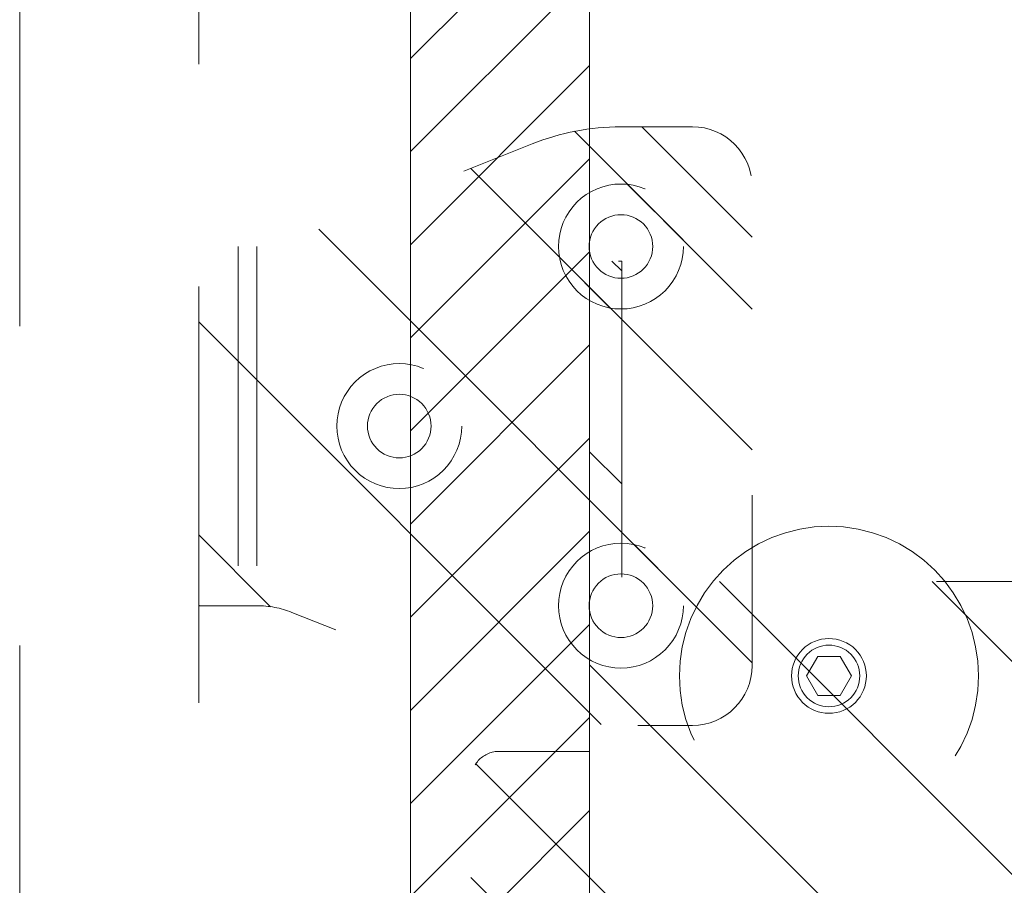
# Model space of a CAD drawing. Header units: inches. Extents: x -467 to -292, y -214 to 28.
# Tile 16 of 81: x -392.69 to -388.57, y -42.17 to -38.56. Entities that reach past the tile are written whole.
import ezdxf

# ---------------------------------------------------------------- set-up
doc = ezdxf.new("R2010")
doc.units = ezdxf.units.IN
doc.header["$LTSCALE"] = 32
doc.header["$MEASUREMENT"] = 0
doc.linetypes.add('Dash Style-1', pattern=[0.083328, 0.041656, -0.041672])
for name, color, linetype, lineweight in [('DashLine', 7, 'Dash Style-1', 13), ('DashLineFill', 7, 'Dash Style-1', 13), ('Drawing', 7, 'Continuous', 18), ('Metal-Black', 7, 'Continuous', 18), ('None', 7, 'Continuous', 18), ('SolidLine', 7, 'Continuous', 15), ('Wood_1-H', 7, 'Continuous', 13)]:
    doc.layers.add(name, color=color, linetype=linetype, lineweight=lineweight)
doc.layers.add('Electrical', color=1, linetype='Dash Style-1', lineweight=15, true_color=0xff0000)
pattern_1 = [(45, (0, 0), (-1.61301565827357, 1.935715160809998), []), (45, (-1.0608, 1.0608), (-0.4723460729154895, 0.4167612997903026), [])]

# ---------------------------------------------------------------- blocks, each defined once
blk = doc.blocks.new('1BP8DW-Leveler (2D)')
at = {"layer": 'DashLine', "flags": 128}
for points in [[(0.625, -1.786516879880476e-14), (0.6219904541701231, -0.06126071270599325), (0.6129908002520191, -0.1219314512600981), (0.5980877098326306, -0.1814279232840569), (0.5774247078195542, -0.2391771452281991), (0.551200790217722, -0.2946229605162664), (0.5196685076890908, -0.3472313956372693), (0.4831315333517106, -0.3964958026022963), (0.4419417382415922, -0.4419417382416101), (0.3964958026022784, -0.4831315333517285), (0.3472313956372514, -0.5196685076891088), (0.2946229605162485, -0.5512007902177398), (0.2391771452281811, -0.5774247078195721), (0.181427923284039, -0.5980877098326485), (0.1219314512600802, -0.612990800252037), (0.06126071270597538, -0.6219904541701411), (0, -0.625000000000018), (-0.06126071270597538, -0.6219904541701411), (-0.1219314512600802, -0.612990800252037), (-0.181427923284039, -0.5980877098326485), (-0.2391771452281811, -0.5774247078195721), (-0.2946229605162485, -0.5512007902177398), (-0.3472313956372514, -0.5196685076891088), (-0.3964958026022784, -0.4831315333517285), (-0.4419417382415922, -0.4419417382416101), (-0.4831315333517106, -0.3964958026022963), (-0.5196685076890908, -0.3472313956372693), (-0.551200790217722, -0.2946229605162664), (-0.5774247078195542, -0.2391771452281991), (-0.5980877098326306, -0.1814279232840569), (-0.6129908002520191, -0.1219314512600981), (-0.6219904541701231, -0.06126071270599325), (-0.625, -1.786516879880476e-14), (-0.6219904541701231, 0.06126071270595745), (-0.6129908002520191, 0.1219314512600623), (-0.5980877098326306, 0.1814279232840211), (-0.5774247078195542, 0.2391771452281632), (-0.551200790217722, 0.2946229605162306), (-0.5196685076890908, 0.3472313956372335), (-0.4831315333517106, 0.3964958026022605), (-0.4419417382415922, 0.4419417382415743), (-0.3964958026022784, 0.4831315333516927), (-0.3472313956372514, 0.5196685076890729), (-0.2946229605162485, 0.5512007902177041), (-0.2391771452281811, 0.5774247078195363), (-0.181427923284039, 0.5980877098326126), (-0.1219314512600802, 0.6129908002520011), (-0.06126071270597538, 0.6219904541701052), (0, 0.6249999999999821), (0.06126071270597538, 0.6219904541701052), (0.1219314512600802, 0.6129908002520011), (0.181427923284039, 0.5980877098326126), (0.2391771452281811, 0.5774247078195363), (0.2946229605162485, 0.5512007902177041), (0.3472313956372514, 0.5196685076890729), (0.3964958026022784, 0.4831315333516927), (0.4419417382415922, 0.4419417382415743), (0.4831315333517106, 0.3964958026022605), (0.5196685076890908, 0.3472313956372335), (0.551200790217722, 0.2946229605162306), (0.5774247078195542, 0.2391771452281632), (0.5980877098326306, 0.1814279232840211), (0.6129908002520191, 0.1219314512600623), (0.6219904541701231, 0.06126071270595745)], [(0, 0.1562499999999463), (0.01531517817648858, 0.1554976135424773), (0.03048286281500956, 0.1532477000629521), (0.04535698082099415, 0.1495219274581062), (0.05979428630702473, 0.1443561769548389), (0.07365574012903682, 0.1378001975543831), (0.08680784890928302, 0.129917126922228), (0.09912395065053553, 0.1207828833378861), (0.1104854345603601, 0.1104854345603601), (0.1207828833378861, 0.09912395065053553), (0.129917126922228, 0.08680784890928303), (0.1378001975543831, 0.0736557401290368), (0.1443561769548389, 0.05979428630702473), (0.1495219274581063, 0.04535698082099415), (0.1532477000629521, 0.03048286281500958), (0.1554976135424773, 0.01531517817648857), (0.1562499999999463, 9.56755311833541e-18), (0.1554976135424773, -0.01531517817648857), (0.1532477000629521, -0.03048286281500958), (0.1495219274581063, -0.04535698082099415), (0.1443561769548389, -0.05979428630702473), (0.1378001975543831, -0.0736557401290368), (0.129917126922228, -0.08680784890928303), (0.1207828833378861, -0.09912395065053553), (0.1104854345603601, -0.1104854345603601), (0.09912395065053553, -0.1207828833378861), (0.08680784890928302, -0.129917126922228), (0.07365574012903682, -0.1378001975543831), (0.05979428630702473, -0.1443561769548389), (0.04535698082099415, -0.1495219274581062), (0.03048286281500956, -0.1532477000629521), (0.01531517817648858, -0.1554976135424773), (0, -0.1562499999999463), (-0.01531517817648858, -0.1554976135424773), (-0.03048286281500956, -0.1532477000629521), (-0.04535698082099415, -0.1495219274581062), (-0.05979428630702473, -0.1443561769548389), (-0.07365574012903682, -0.1378001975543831), (-0.08680784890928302, -0.129917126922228), (-0.09912395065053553, -0.1207828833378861), (-0.1104854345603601, -0.1104854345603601), (-0.1207828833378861, -0.09912395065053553), (-0.129917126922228, -0.08680784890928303), (-0.1378001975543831, -0.0736557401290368), (-0.1443561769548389, -0.05979428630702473), (-0.1495219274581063, -0.04535698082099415), (-0.1532477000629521, -0.03048286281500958), (-0.1554976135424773, -0.01531517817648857), (-0.1562499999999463, 9.56755311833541e-18), (-0.1554976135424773, 0.01531517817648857), (-0.1532477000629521, 0.03048286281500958), (-0.1495219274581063, 0.04535698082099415), (-0.1443561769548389, 0.05979428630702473), (-0.1378001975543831, 0.0736557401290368), (-0.129917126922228, 0.08680784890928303), (-0.1207828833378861, 0.09912395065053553), (-0.1104854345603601, 0.1104854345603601), (-0.09912395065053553, 0.1207828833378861), (-0.08680784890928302, 0.129917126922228), (-0.07365574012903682, 0.1378001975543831), (-0.05979428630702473, 0.1443561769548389), (-0.04535698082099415, 0.1495219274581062), (-0.03048286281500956, 0.1532477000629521), (-0.01531517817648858, 0.1554976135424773)], [(5.740531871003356e-18, 0.09374999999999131), (-0.08118988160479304, 0.04687499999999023), (-0.08118988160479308, -0.04687500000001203), (-1.722159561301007e-17, -0.09375000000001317), (0.08118988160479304, -0.04687500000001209), (0.08118988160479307, 0.0468749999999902)]]:
    blk.add_lwpolyline(points, close=True, dxfattribs=at)
blk = doc.blocks.new('1BRPX5-Util_Bkt_Sm-F (2D)')
at = {"layer": 'DashLineFill', "linetype": 'Continuous', "lineweight": 13}
h = blk.add_hatch(dxfattribs=at)
h.set_pattern_fill('Steel', color=253, style=0, pattern_type=2)
h.set_pattern_definition(pattern_1)
edge = h.paths.add_edge_path()
edge.add_line((-4.468503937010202, 4.413385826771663), (-3.12992125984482, 4.413385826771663))
edge.add_line((-3.12992125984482, 4.413385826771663), (-3.12992125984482, -1.854330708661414))
edge.add_line((-3.12992125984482, -1.854330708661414), (-4.468503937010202, -1.854330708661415))
edge.add_line((-4.468503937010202, -1.854330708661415), (-4.468503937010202, -1.988188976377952))
edge.add_line((-4.468503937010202, -1.988188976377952), (-2.421259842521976, -1.988188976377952))
edge.add_line((-2.421259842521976, -1.988188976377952), (-2.421259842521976, -2.366141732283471))
edge.add_arc((-2.303149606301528, -2.366141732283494), 0.1181102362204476, 179.9999999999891, 270.000000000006)
edge.add_line((-2.303149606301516, -2.484251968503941), (2.303149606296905, -2.484251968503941))
edge.add_arc((2.303149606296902, -2.366141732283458), 0.1181102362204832, 270.0000000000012, 359.9999999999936)
edge.add_line((2.421259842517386, -2.366141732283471), (2.421259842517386, -1.988188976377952))
edge.add_line((2.421259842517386, -1.988188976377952), (4.468503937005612, -1.988188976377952))
edge.add_line((4.468503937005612, -1.988188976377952), (4.468503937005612, -1.854330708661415))
edge.add_line((4.468503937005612, -1.854330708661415), (3.12992125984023, -1.854330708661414))
edge.add_line((3.12992125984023, -1.854330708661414), (3.12992125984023, 4.413385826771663))
edge.add_line((3.12992125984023, 4.413385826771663), (4.468503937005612, 4.413385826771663))
edge.add_line((4.468503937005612, 4.413385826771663), (4.468503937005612, 4.547244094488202))
edge.add_line((4.468503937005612, 4.547244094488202), (2.421259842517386, 4.547244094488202))
edge.add_line((2.421259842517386, 4.547244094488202), (2.421259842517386, 4.925196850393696))
edge.add_arc((2.303149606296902, 4.925196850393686), 0.1181102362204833, 5.365542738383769e-12, 89.99999999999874)
edge.add_line((2.303149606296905, 5.043307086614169), (-2.303149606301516, 5.043307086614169))
edge.add_arc((-2.303149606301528, 4.92519685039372), 0.1181102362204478, 89.99999999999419, 180.0000000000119)
edge.add_line((-2.421259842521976, 4.925196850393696), (-2.421259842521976, 4.547244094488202))
edge.add_line((-2.421259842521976, 4.547244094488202), (-4.468503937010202, 4.547244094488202))
edge.add_line((-4.468503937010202, 4.547244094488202), (-4.468503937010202, 4.413385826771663))
at = {"layer": 'DashLineFill', "flags": 128}
blk.add_lwpolyline([(-4.468503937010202, 4.413385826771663), (-3.12992125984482, 4.413385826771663), (-3.12992125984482, -1.854330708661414), (-4.468503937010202, -1.854330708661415), (-4.468503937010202, -1.988188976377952), (-2.421259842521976, -1.988188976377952), (-2.421259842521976, -2.366141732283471, 0.4142135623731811), (-2.303149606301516, -2.484251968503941), (2.303149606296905, -2.484251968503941, 0.4142135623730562), (2.421259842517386, -2.366141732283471), (2.421259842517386, -1.988188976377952), (4.468503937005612, -1.988188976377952), (4.468503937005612, -1.854330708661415), (3.12992125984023, -1.854330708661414), (3.12992125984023, 4.413385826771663), (4.468503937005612, 4.413385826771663), (4.468503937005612, 4.547244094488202), (2.421259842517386, 4.547244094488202), (2.421259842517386, 4.925196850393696, 0.4142135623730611), (2.303149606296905, 5.043307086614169), (-2.303149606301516, 5.043307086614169, 0.4142135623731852), (-2.421259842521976, 4.925196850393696), (-2.421259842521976, 4.547244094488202), (-4.468503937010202, 4.547244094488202)], format="xyb", close=True, dxfattribs=at)
at = {"layer": 'SolidLine', "flags": 128}
blk.add_lwpolyline([(2.736220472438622, 3.418744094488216), (2.723625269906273, 3.419362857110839), (2.711151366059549, 3.421213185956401), (2.698918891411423, 3.424277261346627), (2.687045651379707, 3.428525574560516), (2.675645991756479, 3.433917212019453), (2.664829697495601, 3.44040024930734), (2.654700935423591, 3.447912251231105), (2.645357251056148, 3.456380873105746), (2.636888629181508, 3.465724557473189), (2.629376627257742, 3.475853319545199), (2.622893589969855, 3.486669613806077), (2.617501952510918, 3.498069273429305), (2.61325363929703, 3.50994251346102), (2.610189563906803, 3.522174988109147), (2.608339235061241, 3.534648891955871), (2.607720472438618, 3.54724409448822), (2.608339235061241, 3.559839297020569), (2.610189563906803, 3.572313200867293), (2.61325363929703, 3.584545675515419), (2.617501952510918, 3.596418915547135), (2.622893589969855, 3.607818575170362), (2.629376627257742, 3.618634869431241), (2.636888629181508, 3.628763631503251), (2.645357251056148, 3.638107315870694), (2.654700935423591, 3.646575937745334), (2.664829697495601, 3.6540879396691), (2.675645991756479, 3.660570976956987), (2.687045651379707, 3.665962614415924), (2.698918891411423, 3.670210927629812), (2.711151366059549, 3.673275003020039), (2.723625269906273, 3.675125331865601), (2.736220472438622, 3.675744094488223), (2.748815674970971, 3.675125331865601), (2.761289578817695, 3.673275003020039), (2.773522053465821, 3.670210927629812), (2.785395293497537, 3.665962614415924), (2.796794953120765, 3.660570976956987), (2.807611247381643, 3.6540879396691), (2.817740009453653, 3.646575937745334), (2.827083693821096, 3.638107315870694), (2.835552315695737, 3.628763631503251), (2.843064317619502, 3.618634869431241), (2.849547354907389, 3.607818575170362), (2.854938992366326, 3.596418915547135), (2.859187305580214, 3.584545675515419), (2.862251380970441, 3.572313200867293), (2.864101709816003, 3.559839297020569), (2.864720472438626, 3.54724409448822), (2.864101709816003, 3.534648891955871), (2.862251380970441, 3.522174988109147), (2.859187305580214, 3.50994251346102), (2.854938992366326, 3.498069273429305), (2.849547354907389, 3.486669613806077), (2.843064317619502, 3.475853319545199), (2.835552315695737, 3.465724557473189), (2.827083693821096, 3.456380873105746), (2.817740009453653, 3.447912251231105), (2.807611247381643, 3.44040024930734), (2.796794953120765, 3.433917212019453), (2.785395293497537, 3.428525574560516), (2.773522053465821, 3.424277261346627), (2.761289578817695, 3.421213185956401), (2.748815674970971, 3.419362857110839)], close=True, dxfattribs=at)
at = {"layer": 'Metal-Black', "color": 7}
blk.add_blockref('1BP8DW-Leveler (2D)', (2.736220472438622, 3.547244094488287), dxfattribs=at)
blk = doc.blocks.new('Group-53')
at = {"layer": 'Electrical', "linetype": 'Continuous', "lineweight": 5, "true_color": 0xdd0000}
h = blk.add_hatch(dxfattribs=at)
h.set_pattern_fill('ElectricalHatch', color=12, style=0, pattern_type=2)
h.set_pattern_definition([(45, (0, 0), (-0.3333333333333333, -0.7222222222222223), [])])
h.paths.add_polyline_path([(3.090551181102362, -71.22047244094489), (3.090551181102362, -61.27952755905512), (3.838582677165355, -61.27952755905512), (3.838582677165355, -71.22047244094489)])
at = {"layer": 'Electrical', "flags": 128}
blk.add_lwpolyline([(3.090551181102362, -71.22047244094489), (3.090551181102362, -61.27952755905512), (3.838582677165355, -61.27952755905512), (3.838582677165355, -71.22047244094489)], close=True, dxfattribs=at)
at = {"layer": 'SolidLine', "flags": 128}
for points in [[(3.090551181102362, -75.74803149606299), (3.090551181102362, -0.7480314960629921), (3.838582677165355, -0.7480314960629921), (3.838582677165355, -75.74803149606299)], [(3.838582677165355, -75.74803149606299), (3.838582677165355, -0.7480314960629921), (11.2007874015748, -0.7480314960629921), (11.2007874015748, -75.74803149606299)]]:
    blk.add_lwpolyline(points, close=True, dxfattribs=at)
at = {"layer": 'Wood_1-H', "color": 7, "rotation": 90}
blk.add_blockref('1BRPX5-Util_Bkt_Sm-F (2D)', (8.385826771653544, -70.51181102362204), dxfattribs=at)
blk = doc.blocks.new('Group-86')
at = {"layer": 'DashLineFill', "linetype": 'Continuous', "lineweight": 13}
h = blk.add_hatch(dxfattribs=at)
h.set_pattern_fill('Steel', color=253, style=0, pattern_type=2)
h.set_pattern_definition(pattern_1)
h.paths.add_polyline_path([(0.7499999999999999, 2.025511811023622), (0.7755770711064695, 2.024255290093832), (0.8009078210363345, 2.020497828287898), (0.8257483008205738, 2.01427561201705), (0.8498592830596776, 2.005648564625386), (0.87300856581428, 1.994699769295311), (0.8949732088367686, 1.981534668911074), (0.9155416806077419, 1.96628005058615), (0.9345158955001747, 1.949082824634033), (0.951713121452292, 1.9301086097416), (0.9669677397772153, 1.909540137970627), (0.9801328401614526, 1.887575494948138), (0.9910816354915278, 1.864426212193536), (0.9997086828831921, 1.840315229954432), (1.00593089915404, 1.815474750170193), (1.009688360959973, 1.790144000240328), (1.010944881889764, 1.764566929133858), (1.009688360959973, 1.738989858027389), (1.00593089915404, 1.713659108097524), (0.9997086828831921, 1.688818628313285), (0.9910816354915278, 1.664707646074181), (0.9801328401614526, 1.641558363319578), (0.9669677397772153, 1.61959372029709), (0.951713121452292, 1.599025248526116), (0.9345158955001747, 1.580051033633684), (0.9155416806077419, 1.562853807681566), (0.8949732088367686, 1.547599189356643), (0.87300856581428, 1.534434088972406), (0.8498592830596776, 1.523485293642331), (0.8257483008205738, 1.514858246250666), (0.8009078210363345, 1.508636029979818), (0.7755770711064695, 1.504878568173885), (0.7499999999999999, 1.503622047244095), (0.7244229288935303, 1.504878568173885), (0.6990921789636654, 1.508636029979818), (0.6742516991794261, 1.514858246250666), (0.6501407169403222, 1.523485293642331), (0.6269914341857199, 1.534434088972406), (0.6050267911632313, 1.547599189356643), (0.5844583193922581, 1.562853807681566), (0.5654841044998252, 1.580051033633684), (0.5482868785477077, 1.599025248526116), (0.5330322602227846, 1.61959372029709), (0.5198671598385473, 1.641558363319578), (0.5089183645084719, 1.664707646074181), (0.5002913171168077, 1.688818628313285), (0.4940691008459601, 1.713659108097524), (0.4903116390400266, 1.738989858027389), (0.4890551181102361, 1.764566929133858), (0.4903116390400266, 1.790144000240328), (0.4940691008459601, 1.815474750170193), (0.5002913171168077, 1.840315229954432), (0.5089183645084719, 1.864426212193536), (0.5198671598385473, 1.887575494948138), (0.5330322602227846, 1.909540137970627), (0.5482868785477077, 1.9301086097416), (0.5654841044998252, 1.949082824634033), (0.5844583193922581, 1.96628005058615), (0.6050267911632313, 1.981534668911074), (0.6269914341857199, 1.994699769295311), (0.6501407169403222, 2.005648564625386), (0.6742516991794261, 2.01427561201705), (0.6990921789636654, 2.020497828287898), (0.7244229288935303, 2.024255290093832)])
h = blk.add_hatch(dxfattribs=at)
h.set_pattern_fill('Steel', color=253, style=0, pattern_type=2)
h.set_pattern_definition(pattern_1)
h.paths.add_polyline_path([(0.7499999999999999, 1.89744094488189), (0.7630239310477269, 1.8968011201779), (0.7759224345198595, 1.894887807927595), (0.7885712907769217, 1.891719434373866), (0.8008486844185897, 1.887326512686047), (0.8126363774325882, 1.881751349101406), (0.8238208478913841, 1.875047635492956), (0.8342943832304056, 1.867279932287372), (0.8439561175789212, 1.85852304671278), (0.8527130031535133, 1.848861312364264), (0.8604807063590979, 1.838387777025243), (0.8671844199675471, 1.827203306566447), (0.8727595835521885, 1.815415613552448), (0.877152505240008, 1.80313821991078), (0.8803208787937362, 1.790489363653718), (0.8822341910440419, 1.777590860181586), (0.8828740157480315, 1.764566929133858), (0.8822341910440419, 1.751542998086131), (0.8803208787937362, 1.738644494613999), (0.877152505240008, 1.725995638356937), (0.8727595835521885, 1.713718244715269), (0.8671844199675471, 1.70193055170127), (0.8604807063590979, 1.690746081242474), (0.8527130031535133, 1.680272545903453), (0.8439561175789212, 1.670610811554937), (0.8342943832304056, 1.661853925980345), (0.8238208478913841, 1.65408622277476), (0.8126363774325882, 1.647382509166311), (0.8008486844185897, 1.64180734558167), (0.7885712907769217, 1.63741442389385), (0.7759224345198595, 1.634246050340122), (0.7630239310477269, 1.632332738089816), (0.7499999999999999, 1.631692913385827), (0.7369760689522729, 1.632332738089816), (0.7240775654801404, 1.634246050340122), (0.7114287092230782, 1.63741442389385), (0.6991513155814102, 1.64180734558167), (0.6873636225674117, 1.647382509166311), (0.6761791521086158, 1.65408622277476), (0.6657056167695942, 1.661853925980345), (0.6560438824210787, 1.670610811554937), (0.6472869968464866, 1.680272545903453), (0.6395192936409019, 1.690746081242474), (0.6328155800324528, 1.70193055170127), (0.6272404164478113, 1.713718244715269), (0.6228474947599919, 1.725995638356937), (0.6196791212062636, 1.738644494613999), (0.617765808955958, 1.751542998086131), (0.6171259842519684, 1.764566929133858), (0.617765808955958, 1.777590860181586), (0.6196791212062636, 1.790489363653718), (0.6228474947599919, 1.80313821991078), (0.6272404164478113, 1.815415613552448), (0.6328155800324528, 1.827203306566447), (0.6395192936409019, 1.838387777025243), (0.6472869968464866, 1.848861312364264), (0.6560438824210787, 1.85852304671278), (0.6657056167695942, 1.867279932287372), (0.6761791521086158, 1.875047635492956), (0.6873636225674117, 1.881751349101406), (0.6991513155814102, 1.887326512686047), (0.7114287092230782, 1.891719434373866), (0.7240775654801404, 1.894887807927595), (0.7369760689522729, 1.8968011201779)])
at = {"layer": 'DashLineFill', "flags": 128}
for points in [[(0.7499999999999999, 2.025511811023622), (0.7755770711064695, 2.024255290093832), (0.8009078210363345, 2.020497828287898), (0.8257483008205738, 2.01427561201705), (0.8498592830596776, 2.005648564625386), (0.87300856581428, 1.994699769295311), (0.8949732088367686, 1.981534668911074), (0.9155416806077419, 1.96628005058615), (0.9345158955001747, 1.949082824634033), (0.951713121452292, 1.9301086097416), (0.9669677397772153, 1.909540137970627), (0.9801328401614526, 1.887575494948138), (0.9910816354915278, 1.864426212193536), (0.9997086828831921, 1.840315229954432), (1.00593089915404, 1.815474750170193), (1.009688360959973, 1.790144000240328), (1.010944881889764, 1.764566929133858), (1.009688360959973, 1.738989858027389), (1.00593089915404, 1.713659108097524), (0.9997086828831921, 1.688818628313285), (0.9910816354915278, 1.664707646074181), (0.9801328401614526, 1.641558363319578), (0.9669677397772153, 1.61959372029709), (0.951713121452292, 1.599025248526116), (0.9345158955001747, 1.580051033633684), (0.9155416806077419, 1.562853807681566), (0.8949732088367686, 1.547599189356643), (0.87300856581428, 1.534434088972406), (0.8498592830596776, 1.523485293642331), (0.8257483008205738, 1.514858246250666), (0.8009078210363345, 1.508636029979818), (0.7755770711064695, 1.504878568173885), (0.7499999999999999, 1.503622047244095), (0.7244229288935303, 1.504878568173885), (0.6990921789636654, 1.508636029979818), (0.6742516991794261, 1.514858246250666), (0.6501407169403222, 1.523485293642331), (0.6269914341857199, 1.534434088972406), (0.6050267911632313, 1.547599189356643), (0.5844583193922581, 1.562853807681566), (0.5654841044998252, 1.580051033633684), (0.5482868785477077, 1.599025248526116), (0.5330322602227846, 1.61959372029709), (0.5198671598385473, 1.641558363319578), (0.5089183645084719, 1.664707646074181), (0.5002913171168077, 1.688818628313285), (0.4940691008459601, 1.713659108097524), (0.4903116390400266, 1.738989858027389), (0.4890551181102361, 1.764566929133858), (0.4903116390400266, 1.790144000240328), (0.4940691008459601, 1.815474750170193), (0.5002913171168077, 1.840315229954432), (0.5089183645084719, 1.864426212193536), (0.5198671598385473, 1.887575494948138), (0.5330322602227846, 1.909540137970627), (0.5482868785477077, 1.9301086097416), (0.5654841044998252, 1.949082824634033), (0.5844583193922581, 1.96628005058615), (0.6050267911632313, 1.981534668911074), (0.6269914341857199, 1.994699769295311), (0.6501407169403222, 2.005648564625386), (0.6742516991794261, 2.01427561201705), (0.6990921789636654, 2.020497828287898), (0.7244229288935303, 2.024255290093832)], [(0.7499999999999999, 1.89744094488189), (0.7630239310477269, 1.8968011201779), (0.7759224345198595, 1.894887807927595), (0.7885712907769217, 1.891719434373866), (0.8008486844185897, 1.887326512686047), (0.8126363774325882, 1.881751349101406), (0.8238208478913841, 1.875047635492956), (0.8342943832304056, 1.867279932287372), (0.8439561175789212, 1.85852304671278), (0.8527130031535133, 1.848861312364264), (0.8604807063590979, 1.838387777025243), (0.8671844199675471, 1.827203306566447), (0.8727595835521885, 1.815415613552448), (0.877152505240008, 1.80313821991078), (0.8803208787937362, 1.790489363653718), (0.8822341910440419, 1.777590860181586), (0.8828740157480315, 1.764566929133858), (0.8822341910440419, 1.751542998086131), (0.8803208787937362, 1.738644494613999), (0.877152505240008, 1.725995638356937), (0.8727595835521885, 1.713718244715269), (0.8671844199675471, 1.70193055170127), (0.8604807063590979, 1.690746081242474), (0.8527130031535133, 1.680272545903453), (0.8439561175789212, 1.670610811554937), (0.8342943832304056, 1.661853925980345), (0.8238208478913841, 1.65408622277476), (0.8126363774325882, 1.647382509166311), (0.8008486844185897, 1.64180734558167), (0.7885712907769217, 1.63741442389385), (0.7759224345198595, 1.634246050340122), (0.7630239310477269, 1.632332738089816), (0.7499999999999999, 1.631692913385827), (0.7369760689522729, 1.632332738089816), (0.7240775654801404, 1.634246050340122), (0.7114287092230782, 1.63741442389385), (0.6991513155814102, 1.64180734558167), (0.6873636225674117, 1.647382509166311), (0.6761791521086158, 1.65408622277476), (0.6657056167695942, 1.661853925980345), (0.6560438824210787, 1.670610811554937), (0.6472869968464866, 1.680272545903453), (0.6395192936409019, 1.690746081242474), (0.6328155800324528, 1.70193055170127), (0.6272404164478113, 1.713718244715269), (0.6228474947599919, 1.725995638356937), (0.6196791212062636, 1.738644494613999), (0.617765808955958, 1.751542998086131), (0.6171259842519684, 1.764566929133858), (0.617765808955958, 1.777590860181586), (0.6196791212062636, 1.790489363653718), (0.6228474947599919, 1.80313821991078), (0.6272404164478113, 1.815415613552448), (0.6328155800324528, 1.827203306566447), (0.6395192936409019, 1.838387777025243), (0.6472869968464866, 1.848861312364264), (0.6560438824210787, 1.85852304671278), (0.6657056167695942, 1.867279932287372), (0.6761791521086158, 1.875047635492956), (0.6873636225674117, 1.881751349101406), (0.6991513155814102, 1.887326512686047), (0.7114287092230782, 1.891719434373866), (0.7240775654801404, 1.894887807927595), (0.7369760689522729, 1.8968011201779)]]:
    blk.add_lwpolyline(points, close=True, dxfattribs=at)
blk = doc.blocks.new('Group-87')
at = {"layer": 'DashLineFill', "linetype": 'Continuous', "lineweight": 13}
h = blk.add_hatch(dxfattribs=at)
h.set_pattern_fill('Steel', color=253, style=0, pattern_type=2)
h.set_pattern_definition(pattern_1)
h.paths.add_polyline_path([(-0.7499999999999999, 2.025511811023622), (-0.7244229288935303, 2.024255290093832), (-0.6990921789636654, 2.020497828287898), (-0.6742516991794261, 2.01427561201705), (-0.6501407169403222, 2.005648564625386), (-0.6269914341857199, 1.994699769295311), (-0.6050267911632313, 1.981534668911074), (-0.5844583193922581, 1.96628005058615), (-0.5654841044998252, 1.949082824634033), (-0.5482868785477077, 1.9301086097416), (-0.5330322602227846, 1.909540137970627), (-0.5198671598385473, 1.887575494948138), (-0.5089183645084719, 1.864426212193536), (-0.5002913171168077, 1.840315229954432), (-0.4940691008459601, 1.815474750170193), (-0.4903116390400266, 1.790144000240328), (-0.4890551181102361, 1.764566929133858), (-0.4903116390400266, 1.738989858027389), (-0.4940691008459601, 1.713659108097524), (-0.5002913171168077, 1.688818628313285), (-0.5089183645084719, 1.664707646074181), (-0.5198671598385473, 1.641558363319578), (-0.5330322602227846, 1.61959372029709), (-0.5482868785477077, 1.599025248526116), (-0.5654841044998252, 1.580051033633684), (-0.5844583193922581, 1.562853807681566), (-0.6050267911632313, 1.547599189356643), (-0.6269914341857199, 1.534434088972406), (-0.6501407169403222, 1.523485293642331), (-0.6742516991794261, 1.514858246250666), (-0.6990921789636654, 1.508636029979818), (-0.7244229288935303, 1.504878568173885), (-0.7499999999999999, 1.503622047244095), (-0.7755770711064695, 1.504878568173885), (-0.8009078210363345, 1.508636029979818), (-0.8257483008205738, 1.514858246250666), (-0.8498592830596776, 1.523485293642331), (-0.87300856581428, 1.534434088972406), (-0.8949732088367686, 1.547599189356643), (-0.9155416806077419, 1.562853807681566), (-0.9345158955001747, 1.580051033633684), (-0.951713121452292, 1.599025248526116), (-0.9669677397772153, 1.61959372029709), (-0.9801328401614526, 1.641558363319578), (-0.9910816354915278, 1.664707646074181), (-0.9997086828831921, 1.688818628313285), (-1.00593089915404, 1.713659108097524), (-1.009688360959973, 1.738989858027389), (-1.010944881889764, 1.764566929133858), (-1.009688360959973, 1.790144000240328), (-1.00593089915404, 1.815474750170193), (-0.9997086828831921, 1.840315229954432), (-0.9910816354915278, 1.864426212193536), (-0.9801328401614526, 1.887575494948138), (-0.9669677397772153, 1.909540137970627), (-0.951713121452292, 1.9301086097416), (-0.9345158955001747, 1.949082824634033), (-0.9155416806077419, 1.96628005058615), (-0.8949732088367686, 1.981534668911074), (-0.87300856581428, 1.994699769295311), (-0.8498592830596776, 2.005648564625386), (-0.8257483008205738, 2.01427561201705), (-0.8009078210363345, 2.020497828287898), (-0.7755770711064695, 2.024255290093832)])
h = blk.add_hatch(dxfattribs=at)
h.set_pattern_fill('Steel', color=253, style=0, pattern_type=2)
h.set_pattern_definition(pattern_1)
h.paths.add_polyline_path([(-0.7499999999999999, 1.89744094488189), (-0.7369760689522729, 1.8968011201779), (-0.7240775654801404, 1.894887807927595), (-0.7114287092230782, 1.891719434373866), (-0.6991513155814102, 1.887326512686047), (-0.6873636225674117, 1.881751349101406), (-0.6761791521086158, 1.875047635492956), (-0.6657056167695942, 1.867279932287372), (-0.6560438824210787, 1.85852304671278), (-0.6472869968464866, 1.848861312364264), (-0.6395192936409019, 1.838387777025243), (-0.6328155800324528, 1.827203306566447), (-0.6272404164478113, 1.815415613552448), (-0.6228474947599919, 1.80313821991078), (-0.6196791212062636, 1.790489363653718), (-0.617765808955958, 1.777590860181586), (-0.6171259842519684, 1.764566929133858), (-0.617765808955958, 1.751542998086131), (-0.6196791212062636, 1.738644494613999), (-0.6228474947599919, 1.725995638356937), (-0.6272404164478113, 1.713718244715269), (-0.6328155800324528, 1.70193055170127), (-0.6395192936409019, 1.690746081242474), (-0.6472869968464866, 1.680272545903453), (-0.6560438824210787, 1.670610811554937), (-0.6657056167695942, 1.661853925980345), (-0.6761791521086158, 1.65408622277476), (-0.6873636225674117, 1.647382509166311), (-0.6991513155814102, 1.64180734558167), (-0.7114287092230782, 1.63741442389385), (-0.7240775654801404, 1.634246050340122), (-0.7369760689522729, 1.632332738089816), (-0.7499999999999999, 1.631692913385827), (-0.7630239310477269, 1.632332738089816), (-0.7759224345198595, 1.634246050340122), (-0.7885712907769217, 1.63741442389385), (-0.8008486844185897, 1.64180734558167), (-0.8126363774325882, 1.647382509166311), (-0.8238208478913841, 1.65408622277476), (-0.8342943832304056, 1.661853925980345), (-0.8439561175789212, 1.670610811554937), (-0.8527130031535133, 1.680272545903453), (-0.8604807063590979, 1.690746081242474), (-0.8671844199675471, 1.70193055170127), (-0.8727595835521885, 1.713718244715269), (-0.877152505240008, 1.725995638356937), (-0.8803208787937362, 1.738644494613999), (-0.8822341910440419, 1.751542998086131), (-0.8828740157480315, 1.764566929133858), (-0.8822341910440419, 1.777590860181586), (-0.8803208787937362, 1.790489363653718), (-0.877152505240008, 1.80313821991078), (-0.8727595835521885, 1.815415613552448), (-0.8671844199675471, 1.827203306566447), (-0.8604807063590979, 1.838387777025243), (-0.8527130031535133, 1.848861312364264), (-0.8439561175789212, 1.85852304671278), (-0.8342943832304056, 1.867279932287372), (-0.8238208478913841, 1.875047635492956), (-0.8126363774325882, 1.881751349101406), (-0.8008486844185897, 1.887326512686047), (-0.7885712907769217, 1.891719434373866), (-0.7759224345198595, 1.894887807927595), (-0.7630239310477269, 1.8968011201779)])
at = {"layer": 'DashLineFill', "flags": 128}
for points in [[(-0.7499999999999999, 2.025511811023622), (-0.7244229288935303, 2.024255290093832), (-0.6990921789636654, 2.020497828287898), (-0.6742516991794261, 2.01427561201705), (-0.6501407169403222, 2.005648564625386), (-0.6269914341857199, 1.994699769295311), (-0.6050267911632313, 1.981534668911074), (-0.5844583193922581, 1.96628005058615), (-0.5654841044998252, 1.949082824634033), (-0.5482868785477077, 1.9301086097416), (-0.5330322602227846, 1.909540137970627), (-0.5198671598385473, 1.887575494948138), (-0.5089183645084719, 1.864426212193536), (-0.5002913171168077, 1.840315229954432), (-0.4940691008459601, 1.815474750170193), (-0.4903116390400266, 1.790144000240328), (-0.4890551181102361, 1.764566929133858), (-0.4903116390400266, 1.738989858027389), (-0.4940691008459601, 1.713659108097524), (-0.5002913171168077, 1.688818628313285), (-0.5089183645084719, 1.664707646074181), (-0.5198671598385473, 1.641558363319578), (-0.5330322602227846, 1.61959372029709), (-0.5482868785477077, 1.599025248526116), (-0.5654841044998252, 1.580051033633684), (-0.5844583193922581, 1.562853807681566), (-0.6050267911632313, 1.547599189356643), (-0.6269914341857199, 1.534434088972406), (-0.6501407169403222, 1.523485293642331), (-0.6742516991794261, 1.514858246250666), (-0.6990921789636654, 1.508636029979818), (-0.7244229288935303, 1.504878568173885), (-0.7499999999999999, 1.503622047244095), (-0.7755770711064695, 1.504878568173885), (-0.8009078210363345, 1.508636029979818), (-0.8257483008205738, 1.514858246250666), (-0.8498592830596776, 1.523485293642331), (-0.87300856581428, 1.534434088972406), (-0.8949732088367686, 1.547599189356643), (-0.9155416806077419, 1.562853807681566), (-0.9345158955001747, 1.580051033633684), (-0.951713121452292, 1.599025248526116), (-0.9669677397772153, 1.61959372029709), (-0.9801328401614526, 1.641558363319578), (-0.9910816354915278, 1.664707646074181), (-0.9997086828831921, 1.688818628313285), (-1.00593089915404, 1.713659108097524), (-1.009688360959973, 1.738989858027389), (-1.010944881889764, 1.764566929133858), (-1.009688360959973, 1.790144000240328), (-1.00593089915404, 1.815474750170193), (-0.9997086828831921, 1.840315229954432), (-0.9910816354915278, 1.864426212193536), (-0.9801328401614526, 1.887575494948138), (-0.9669677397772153, 1.909540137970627), (-0.951713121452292, 1.9301086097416), (-0.9345158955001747, 1.949082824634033), (-0.9155416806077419, 1.96628005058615), (-0.8949732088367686, 1.981534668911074), (-0.87300856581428, 1.994699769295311), (-0.8498592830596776, 2.005648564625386), (-0.8257483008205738, 2.01427561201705), (-0.8009078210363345, 2.020497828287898), (-0.7755770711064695, 2.024255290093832)], [(-0.7499999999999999, 1.89744094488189), (-0.7369760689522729, 1.8968011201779), (-0.7240775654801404, 1.894887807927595), (-0.7114287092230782, 1.891719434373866), (-0.6991513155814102, 1.887326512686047), (-0.6873636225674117, 1.881751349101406), (-0.6761791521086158, 1.875047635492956), (-0.6657056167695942, 1.867279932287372), (-0.6560438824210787, 1.85852304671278), (-0.6472869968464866, 1.848861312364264), (-0.6395192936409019, 1.838387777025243), (-0.6328155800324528, 1.827203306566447), (-0.6272404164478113, 1.815415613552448), (-0.6228474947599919, 1.80313821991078), (-0.6196791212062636, 1.790489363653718), (-0.617765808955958, 1.777590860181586), (-0.6171259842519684, 1.764566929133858), (-0.617765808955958, 1.751542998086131), (-0.6196791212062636, 1.738644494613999), (-0.6228474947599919, 1.725995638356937), (-0.6272404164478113, 1.713718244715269), (-0.6328155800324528, 1.70193055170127), (-0.6395192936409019, 1.690746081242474), (-0.6472869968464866, 1.680272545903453), (-0.6560438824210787, 1.670610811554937), (-0.6657056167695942, 1.661853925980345), (-0.6761791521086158, 1.65408622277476), (-0.6873636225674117, 1.647382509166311), (-0.6991513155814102, 1.64180734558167), (-0.7114287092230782, 1.63741442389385), (-0.7240775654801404, 1.634246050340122), (-0.7369760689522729, 1.632332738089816), (-0.7499999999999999, 1.631692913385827), (-0.7630239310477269, 1.632332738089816), (-0.7759224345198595, 1.634246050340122), (-0.7885712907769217, 1.63741442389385), (-0.8008486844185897, 1.64180734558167), (-0.8126363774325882, 1.647382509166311), (-0.8238208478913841, 1.65408622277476), (-0.8342943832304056, 1.661853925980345), (-0.8439561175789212, 1.670610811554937), (-0.8527130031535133, 1.680272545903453), (-0.8604807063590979, 1.690746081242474), (-0.8671844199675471, 1.70193055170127), (-0.8727595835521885, 1.713718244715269), (-0.877152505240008, 1.725995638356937), (-0.8803208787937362, 1.738644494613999), (-0.8822341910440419, 1.751542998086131), (-0.8828740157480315, 1.764566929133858), (-0.8822341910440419, 1.777590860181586), (-0.8803208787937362, 1.790489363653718), (-0.877152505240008, 1.80313821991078), (-0.8727595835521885, 1.815415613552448), (-0.8671844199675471, 1.827203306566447), (-0.8604807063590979, 1.838387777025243), (-0.8527130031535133, 1.848861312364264), (-0.8439561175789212, 1.85852304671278), (-0.8342943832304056, 1.867279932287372), (-0.8238208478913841, 1.875047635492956), (-0.8126363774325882, 1.881751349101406), (-0.8008486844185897, 1.887326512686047), (-0.7885712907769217, 1.891719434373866), (-0.7759224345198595, 1.894887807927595), (-0.7630239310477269, 1.8968011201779)]]:
    blk.add_lwpolyline(points, close=True, dxfattribs=at)
blk = doc.blocks.new('Group-88')
at = {"layer": 'DashLineFill', "linetype": 'Continuous', "lineweight": 13}
h = blk.add_hatch(dxfattribs=at)
h.set_pattern_fill('Steel', color=253, style=0, pattern_type=2)
h.set_pattern_definition(pattern_1)
h.paths.add_polyline_path([(0, 1.099133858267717), (0.02557707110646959, 1.097877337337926), (0.05090782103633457, 1.094119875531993), (0.07574830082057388, 1.087897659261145), (0.09985928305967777, 1.079270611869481), (0.12300856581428, 1.068321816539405), (0.1449732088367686, 1.055156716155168), (0.1655416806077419, 1.039902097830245), (0.1845158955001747, 1.022704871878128), (0.2017131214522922, 1.003730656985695), (0.2169677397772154, 0.9831621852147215), (0.2301328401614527, 0.9611975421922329), (0.2410816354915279, 0.9380482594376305), (0.2497086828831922, 0.9139372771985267), (0.2559308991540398, 0.8890967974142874), (0.2596883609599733, 0.8637660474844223), (0.2609448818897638, 0.8381889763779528), (0.2596883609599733, 0.8126119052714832), (0.2559308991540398, 0.7872811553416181), (0.2497086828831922, 0.7624406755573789), (0.2410816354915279, 0.738329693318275), (0.2301328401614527, 0.7151804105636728), (0.2169677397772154, 0.6932157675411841), (0.2017131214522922, 0.6726472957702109), (0.1845158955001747, 0.653673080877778), (0.1655416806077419, 0.6364758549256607), (0.1449732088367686, 0.6212212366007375), (0.12300856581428, 0.6080561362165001), (0.09985928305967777, 0.5971073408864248), (0.07574830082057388, 0.5884802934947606), (0.05090782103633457, 0.5822580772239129), (0.02557707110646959, 0.5785006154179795), (0, 0.5772440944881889), (-0.02557707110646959, 0.5785006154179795), (-0.05090782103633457, 0.5822580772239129), (-0.07574830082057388, 0.5884802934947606), (-0.09985928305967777, 0.5971073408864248), (-0.12300856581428, 0.6080561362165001), (-0.1449732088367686, 0.6212212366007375), (-0.1655416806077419, 0.6364758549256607), (-0.1845158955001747, 0.653673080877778), (-0.2017131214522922, 0.6726472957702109), (-0.2169677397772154, 0.6932157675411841), (-0.2301328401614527, 0.7151804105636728), (-0.2410816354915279, 0.738329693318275), (-0.2497086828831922, 0.7624406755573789), (-0.2559308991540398, 0.7872811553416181), (-0.2596883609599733, 0.8126119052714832), (-0.2609448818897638, 0.8381889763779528), (-0.2596883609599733, 0.8637660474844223), (-0.2559308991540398, 0.8890967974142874), (-0.2497086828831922, 0.9139372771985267), (-0.2410816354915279, 0.9380482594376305), (-0.2301328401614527, 0.9611975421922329), (-0.2169677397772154, 0.9831621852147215), (-0.2017131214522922, 1.003730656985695), (-0.1845158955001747, 1.022704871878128), (-0.1655416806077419, 1.039902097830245), (-0.1449732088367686, 1.055156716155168), (-0.12300856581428, 1.068321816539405), (-0.09985928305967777, 1.079270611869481), (-0.07574830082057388, 1.087897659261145), (-0.05090782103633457, 1.094119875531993), (-0.02557707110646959, 1.097877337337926)])
h = blk.add_hatch(dxfattribs=at)
h.set_pattern_fill('Steel', color=253, style=0, pattern_type=2)
h.set_pattern_definition(pattern_1)
h.paths.add_polyline_path([(0, 0.9710629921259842), (0.01302393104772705, 0.9704231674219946), (0.02592243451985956, 0.968509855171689), (0.03857129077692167, 0.9653414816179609), (0.0508486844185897, 0.9609485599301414), (0.06263637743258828, 0.9553733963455), (0.07382084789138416, 0.9486696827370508), (0.08429438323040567, 0.940901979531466), (0.0939561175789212, 0.9321450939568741), (0.1027130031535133, 0.9224833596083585), (0.1104807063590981, 0.9120098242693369), (0.1171844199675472, 0.9008253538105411), (0.1227595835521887, 0.8890376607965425), (0.1271525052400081, 0.8767602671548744), (0.1303208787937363, 0.8641114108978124), (0.1322341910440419, 0.8512129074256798), (0.1328740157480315, 0.8381889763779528), (0.1322341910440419, 0.8251650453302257), (0.1303208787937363, 0.8122665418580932), (0.1271525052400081, 0.7996176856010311), (0.1227595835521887, 0.7873402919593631), (0.1171844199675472, 0.7755525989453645), (0.1104807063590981, 0.7643681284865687), (0.1027130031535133, 0.753894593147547), (0.0939561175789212, 0.7442328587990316), (0.08429438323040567, 0.7354759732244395), (0.07382084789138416, 0.7277082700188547), (0.06263637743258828, 0.7210045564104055), (0.0508486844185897, 0.7154293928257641), (0.03857129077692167, 0.7110364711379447), (0.02592243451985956, 0.7078680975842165), (0.01302393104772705, 0.7059547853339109), (0, 0.7053149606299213), (-0.01302393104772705, 0.7059547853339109), (-0.02592243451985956, 0.7078680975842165), (-0.03857129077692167, 0.7110364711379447), (-0.0508486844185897, 0.7154293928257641), (-0.06263637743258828, 0.7210045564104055), (-0.07382084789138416, 0.7277082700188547), (-0.08429438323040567, 0.7354759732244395), (-0.0939561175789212, 0.7442328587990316), (-0.1027130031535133, 0.753894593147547), (-0.1104807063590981, 0.7643681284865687), (-0.1171844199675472, 0.7755525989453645), (-0.1227595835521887, 0.7873402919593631), (-0.1271525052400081, 0.7996176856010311), (-0.1303208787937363, 0.8122665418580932), (-0.1322341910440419, 0.8251650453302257), (-0.1328740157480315, 0.8381889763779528), (-0.1322341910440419, 0.8512129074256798), (-0.1303208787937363, 0.8641114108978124), (-0.1271525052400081, 0.8767602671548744), (-0.1227595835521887, 0.8890376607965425), (-0.1171844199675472, 0.9008253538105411), (-0.1104807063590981, 0.9120098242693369), (-0.1027130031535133, 0.9224833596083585), (-0.0939561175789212, 0.9321450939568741), (-0.08429438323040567, 0.940901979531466), (-0.07382084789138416, 0.9486696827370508), (-0.06263637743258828, 0.9553733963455), (-0.0508486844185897, 0.9609485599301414), (-0.03857129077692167, 0.9653414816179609), (-0.02592243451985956, 0.968509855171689), (-0.01302393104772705, 0.9704231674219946)])
at = {"layer": 'DashLineFill', "flags": 128}
for points in [[(0, 1.099133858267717), (0.02557707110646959, 1.097877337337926), (0.05090782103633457, 1.094119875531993), (0.07574830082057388, 1.087897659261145), (0.09985928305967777, 1.079270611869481), (0.12300856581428, 1.068321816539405), (0.1449732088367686, 1.055156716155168), (0.1655416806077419, 1.039902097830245), (0.1845158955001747, 1.022704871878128), (0.2017131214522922, 1.003730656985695), (0.2169677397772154, 0.9831621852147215), (0.2301328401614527, 0.9611975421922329), (0.2410816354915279, 0.9380482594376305), (0.2497086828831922, 0.9139372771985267), (0.2559308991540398, 0.8890967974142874), (0.2596883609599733, 0.8637660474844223), (0.2609448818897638, 0.8381889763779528), (0.2596883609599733, 0.8126119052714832), (0.2559308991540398, 0.7872811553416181), (0.2497086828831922, 0.7624406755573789), (0.2410816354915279, 0.738329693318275), (0.2301328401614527, 0.7151804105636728), (0.2169677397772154, 0.6932157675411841), (0.2017131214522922, 0.6726472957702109), (0.1845158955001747, 0.653673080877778), (0.1655416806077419, 0.6364758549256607), (0.1449732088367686, 0.6212212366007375), (0.12300856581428, 0.6080561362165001), (0.09985928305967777, 0.5971073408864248), (0.07574830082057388, 0.5884802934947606), (0.05090782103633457, 0.5822580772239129), (0.02557707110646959, 0.5785006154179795), (0, 0.5772440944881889), (-0.02557707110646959, 0.5785006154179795), (-0.05090782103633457, 0.5822580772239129), (-0.07574830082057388, 0.5884802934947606), (-0.09985928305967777, 0.5971073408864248), (-0.12300856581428, 0.6080561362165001), (-0.1449732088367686, 0.6212212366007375), (-0.1655416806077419, 0.6364758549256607), (-0.1845158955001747, 0.653673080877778), (-0.2017131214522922, 0.6726472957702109), (-0.2169677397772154, 0.6932157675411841), (-0.2301328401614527, 0.7151804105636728), (-0.2410816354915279, 0.738329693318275), (-0.2497086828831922, 0.7624406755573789), (-0.2559308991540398, 0.7872811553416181), (-0.2596883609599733, 0.8126119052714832), (-0.2609448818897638, 0.8381889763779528), (-0.2596883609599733, 0.8637660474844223), (-0.2559308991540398, 0.8890967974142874), (-0.2497086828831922, 0.9139372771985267), (-0.2410816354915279, 0.9380482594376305), (-0.2301328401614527, 0.9611975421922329), (-0.2169677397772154, 0.9831621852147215), (-0.2017131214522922, 1.003730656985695), (-0.1845158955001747, 1.022704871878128), (-0.1655416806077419, 1.039902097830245), (-0.1449732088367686, 1.055156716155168), (-0.12300856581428, 1.068321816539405), (-0.09985928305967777, 1.079270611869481), (-0.07574830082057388, 1.087897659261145), (-0.05090782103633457, 1.094119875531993), (-0.02557707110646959, 1.097877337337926)], [(0, 0.9710629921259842), (0.01302393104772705, 0.9704231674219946), (0.02592243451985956, 0.968509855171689), (0.03857129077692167, 0.9653414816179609), (0.0508486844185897, 0.9609485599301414), (0.06263637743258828, 0.9553733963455), (0.07382084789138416, 0.9486696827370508), (0.08429438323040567, 0.940901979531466), (0.0939561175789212, 0.9321450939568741), (0.1027130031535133, 0.9224833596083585), (0.1104807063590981, 0.9120098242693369), (0.1171844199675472, 0.9008253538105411), (0.1227595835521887, 0.8890376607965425), (0.1271525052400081, 0.8767602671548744), (0.1303208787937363, 0.8641114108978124), (0.1322341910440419, 0.8512129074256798), (0.1328740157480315, 0.8381889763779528), (0.1322341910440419, 0.8251650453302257), (0.1303208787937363, 0.8122665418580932), (0.1271525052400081, 0.7996176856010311), (0.1227595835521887, 0.7873402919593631), (0.1171844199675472, 0.7755525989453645), (0.1104807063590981, 0.7643681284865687), (0.1027130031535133, 0.753894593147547), (0.0939561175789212, 0.7442328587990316), (0.08429438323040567, 0.7354759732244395), (0.07382084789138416, 0.7277082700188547), (0.06263637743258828, 0.7210045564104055), (0.0508486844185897, 0.7154293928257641), (0.03857129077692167, 0.7110364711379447), (0.02592243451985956, 0.7078680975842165), (0.01302393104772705, 0.7059547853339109), (0, 0.7053149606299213), (-0.01302393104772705, 0.7059547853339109), (-0.02592243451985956, 0.7078680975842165), (-0.03857129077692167, 0.7110364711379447), (-0.0508486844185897, 0.7154293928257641), (-0.06263637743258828, 0.7210045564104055), (-0.07382084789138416, 0.7277082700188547), (-0.08429438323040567, 0.7354759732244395), (-0.0939561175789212, 0.7442328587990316), (-0.1027130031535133, 0.753894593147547), (-0.1104807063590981, 0.7643681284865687), (-0.1171844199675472, 0.7755525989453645), (-0.1227595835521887, 0.7873402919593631), (-0.1271525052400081, 0.7996176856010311), (-0.1303208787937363, 0.8122665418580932), (-0.1322341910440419, 0.8251650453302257), (-0.1328740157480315, 0.8381889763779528), (-0.1322341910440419, 0.8512129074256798), (-0.1303208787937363, 0.8641114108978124), (-0.1271525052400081, 0.8767602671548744), (-0.1227595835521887, 0.8890376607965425), (-0.1171844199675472, 0.9008253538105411), (-0.1104807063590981, 0.9120098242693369), (-0.1027130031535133, 0.9224833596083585), (-0.0939561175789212, 0.9321450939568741), (-0.08429438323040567, 0.940901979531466), (-0.07382084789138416, 0.9486696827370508), (-0.06263637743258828, 0.9553733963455), (-0.0508486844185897, 0.9609485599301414), (-0.03857129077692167, 0.9653414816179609), (-0.02592243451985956, 0.968509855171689), (-0.01302393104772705, 0.9704231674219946)]]:
    blk.add_lwpolyline(points, close=True, dxfattribs=at)
blk = doc.blocks.new('SlateModestyBracket (2D)')
at = {"layer": 'DashLineFill', "linetype": 'Continuous', "lineweight": 13}
h = blk.add_hatch(dxfattribs=at)
h.set_pattern_fill('Steel', color=253, style=0, pattern_type=2)
h.set_pattern_definition(pattern_1)
edge = h.paths.add_edge_path()
edge.add_line((0.7499999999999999, 0), (-0.7499999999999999, 0))
edge.add_line((-0.7499999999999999, 0), (-0.7499999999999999, 0.2433070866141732))
edge.add_arc((-1.143700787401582, 0.2433070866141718), 0.3937007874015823, 2.035554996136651e-13, 21.74517048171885)
edge.add_line((-0.7780154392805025, 0.389165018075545), (-1.178840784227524, 1.394087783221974))
edge.add_arc((-0.2500000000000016, 1.764566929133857), 0.9999999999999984, 179.9999999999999, 201.745170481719, ccw=False)
edge.add_line((-1.25, 1.764566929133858), (-1.25, 2.062992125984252))
edge.add_arc((-0.9999999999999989, 2.062992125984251), 0.2500000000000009, 90.00000000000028, 179.9999999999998, ccw=False)
edge.add_line((-0.9999999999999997, 2.312992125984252), (0.9999999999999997, 2.312992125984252))
edge.add_arc((1.000000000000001, 2.062992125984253), 0.2499999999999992, 0, 90.00000000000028, ccw=False)
edge.add_line((1.25, 2.062992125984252), (1.25, 1.764566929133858))
edge.add_arc((0.2499999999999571, 1.764566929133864), 1.000000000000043, 338.25482951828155, 359.99999999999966, ccw=False)
edge.add_line((1.178840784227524, 1.394087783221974), (0.7780154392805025, 0.389165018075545))
edge.add_arc((1.143700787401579, 0.2433070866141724), 0.3937007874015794, 158.2548295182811, 179.9999999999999)
edge.add_line((0.7499999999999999, 0.2433070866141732), (0.7499999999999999, 0))
at = {"layer": 'DashLineFill', "transparency": 33554687}
for p, q in [((-0.7499999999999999, 0.2433070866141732), (0.7499999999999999, 0.2433070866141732)), ((-0.7499999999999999, 0.1645669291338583), (0.7499999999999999, 0.1645669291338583))]:
    blk.add_line(p, q, dxfattribs=at)
at = {"layer": 'DashLineFill', "flags": 128}
blk.add_lwpolyline([(0.7499999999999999, 0), (-0.7499999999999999, 0), (-0.7499999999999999, 0.2433070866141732, 0.09516695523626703), (-0.7780154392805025, 0.389165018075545), (-1.178840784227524, 1.394087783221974, -0.095166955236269), (-1.25, 1.764566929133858), (-1.25, 2.062992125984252, -0.4142135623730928), (-0.9999999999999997, 2.312992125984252), (0.9999999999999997, 2.312992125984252, -0.4142135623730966), (1.25, 2.062992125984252), (1.25, 1.764566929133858, -0.09516695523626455), (1.178840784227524, 1.394087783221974), (0.7780154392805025, 0.389165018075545, 0.09516695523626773), (0.7499999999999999, 0.2433070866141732)], format="xyb", close=True, dxfattribs=at)
at = {"layer": 'DashLineFill', "color": 7}
for name in ['Group-87', 'Group-86', 'Group-88']:
    blk.add_blockref(name, (0, 0), dxfattribs=at)
blk = doc.blocks.new('Group-89')
at = {"layer": 'DashLine', "flags": 128}
blk.add_lwpolyline([(2.204724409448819, -2.559055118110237), (2.204724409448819, -75.39370078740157), (1.456692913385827, -75.39370078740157), (1.456692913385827, -2.559055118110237)], close=True, dxfattribs=at)
at = {"layer": 'DashLine', "color": 7, "rotation": 270}
blk.add_blockref('SlateModestyBracket (2D)', (2.204724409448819, -66.73228346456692), dxfattribs=at)
blk = doc.blocks.new('Group-90')
at = {"layer": 'None'}
for name in ['Group-53', 'Group-89']:
    blk.add_blockref(name, (0, 0), dxfattribs=at)
blk = doc.blocks.new('SL Runoff Utility L Desk2 (2D)')
at = {"layer": 'None'}
blk.add_blockref('Group-90', (0, 0), dxfattribs=at)
at = {"layer": 'Drawing', "color": 0, "flags": 1}
for tag in ['Tag', 'Catalog', 'Option1', 'Option2', 'Option3', 'Option4', 'Option5', 'Option6', 'Option7', 'Option8', 'Option9', 'Option10', 'Option11', 'Option12', 'Custom', 'FinishGroup', 'Discount', 'Item2', 'Item3', 'Item6', 'Item9', 'Item10', 'Item12', 'Item13', 'Item16', 'Item19', 'Item20', 'Item21', 'Item22', 'Item23', 'Item24', 'Item25', 'Item8', 'Item18', 'Item1', 'Item4', 'Item5', 'Item7', 'Item11', 'Item14', 'Item15', 'Item17']:
    blk.add_attdef(tag, (-39.56719282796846, -45.14095169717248), '', height=0.007086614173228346, dxfattribs=at)

msp = doc.modelspace()

# ---------------------------------------------------------------- block references
at = {"layer": 'Drawing'}
msp.add_blockref('SL Runoff Utility L Desk2 (2D)', (-394.1446271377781, 26.4763779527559), dxfattribs=at)

doc.saveas('drawing.dxf')
